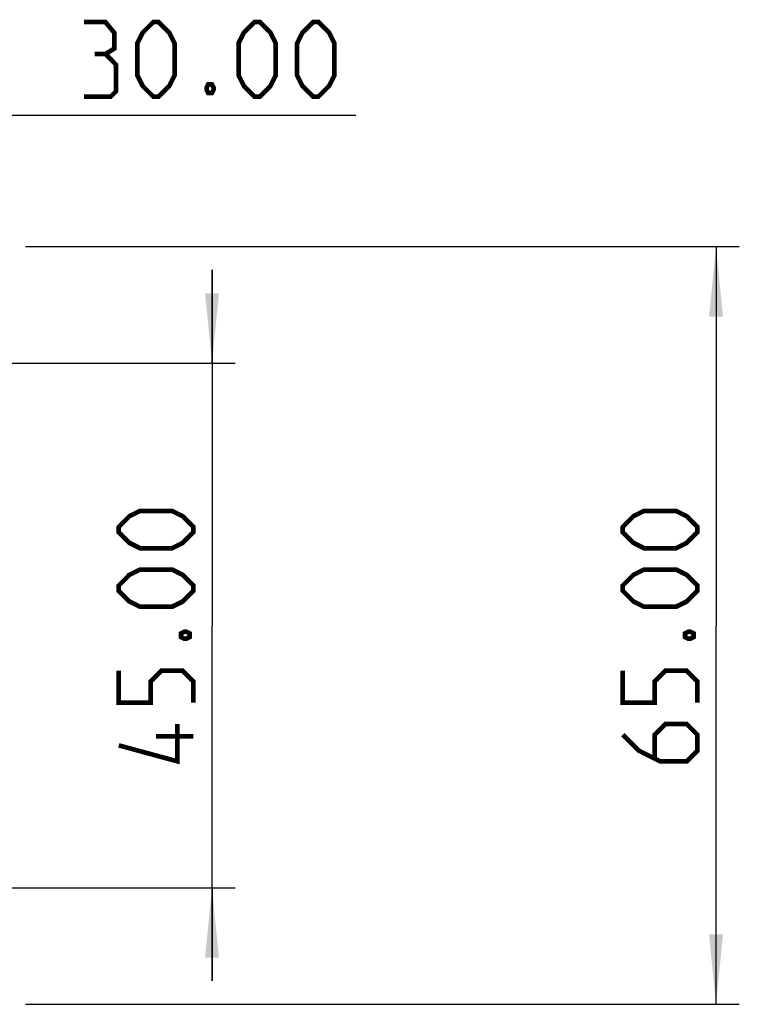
# Model space of a CAD drawing. Header units: millimetres. Extents: x 0 to 559, y 0 to 432.
# Tile 10 of 30: x 165 to 196, y 329 to 371. Entities that reach past the tile are written whole.
import ezdxf

# ---------------------------------------------------------------- set-up
doc = ezdxf.new("R2010")
doc.units = ezdxf.units.MM
doc.header["$LTSCALE"] = 30.734
doc.layers.get('0').update_dxf_attribs({"linetype": 'CONTINUOUS'})
doc.styles.get("Standard").update_dxf_attribs({"font": 'txt', "width": 0.8})
doc.dimstyles.new('DIMSTYLE_1', dxfattribs={"dimtxt": 3.2, "dimasz": 3, "dimexe": 0.18, "dimexo": 0.0625, "dimgap": 0.09, "dimtad": 1, "dimlfac": 2, "dimzin": 0, "dimdsep": 46, "dimtxsty": 'STANDARD', "dimblk": '_FILLED', "dimblk1": '_FILLED', "dimblk2": '_FILLED', "dimcen": 0.09, "dimadec": 0, "dimazin": 0, "dimtp": 0.01, "dimtm": 0.01, "dimtfac": 1, "dimtofl": 0, "dimtmove": 0, "dimatfit": 3, "dimldrblk": '_FILLED', "dimfxl": 1, "dimtolj": 1, "dimtzin": 0, "dimarcsym": 0})

# ---------------------------------------------------------------- blocks, each defined once
blk = doc.blocks.new('_FILLED')
at = {"color": 0, "linetype": 'BYBLOCK'}
blk.add_solid([(0, 0), (-1, 0.1), (-1, -0.1)], dxfattribs=at)
blk = doc.blocks.new('*D2')
at = {"color": 2, "linetype": 'CONTINUOUS'}
for p, q in [((165.5, 361.36), (196.129, 361.36)), ((195.129, 361.36), (195.129, 345.11)), ((195.129, 328.86), (195.129, 345.11)), ((165.5, 328.86), (196.129, 328.86))]:
    blk.add_line(p, q, dxfattribs=at)
at = {"color": 2, "linetype": 'CONTINUOUS', "xscale": 3, "yscale": 3, "zscale": 3}
for p, rotation in [((195.129, 361.36), 90), ((195.129, 328.86), 270)]:
    blk.add_blockref('_FILLED', p, dxfattribs=dict(at, rotation=rotation))
blk = doc.blocks.new('*D3')
at = {"color": 2, "linetype": 'CONTINUOUS'}
for p, q in [((173.498, 356.36), (173.498, 360.36)), ((173.498, 360.36), (173.498, 345.11)), ((150.5, 356.36), (174.498, 356.36)), ((173.498, 329.86), (173.498, 345.11)), ((150.5, 333.86), (174.498, 333.86)), ((173.498, 333.86), (173.498, 329.86))]:
    blk.add_line(p, q, dxfattribs=at)
at = {"color": 2, "linetype": 'CONTINUOUS', "xscale": 3, "yscale": 3, "zscale": 3}
for p, rotation in [((173.498, 356.36), 270), ((173.498, 333.86), 90)]:
    blk.add_blockref('_FILLED', p, dxfattribs=dict(at, rotation=rotation))
blk = doc.blocks.new('*D4')
at = {"color": 2, "linetype": 'CONTINUOUS'}
for p, q in [((149.5, 357.36), (149.5, 367.995)), ((164.5, 361.36), (164.5, 367.995)), ((149.5, 366.995), (157, 366.995)), ((164.5, 366.995), (157, 366.995)), ((157, 366.995), (179.664, 366.995))]:
    blk.add_line(p, q, dxfattribs=at)
at = {"color": 2, "linetype": 'CONTINUOUS', "xscale": 3, "yscale": 3, "zscale": 3, "rotation": 180}
blk.add_blockref('_FILLED', (149.5, 366.995), dxfattribs=at)
at = {"color": 2, "linetype": 'CONTINUOUS', "xscale": 3, "yscale": 3, "zscale": 3}
blk.add_blockref('_FILLED', (164.5, 366.995), dxfattribs=at)

msp = doc.modelspace()

# ---------------------------------------------------------------- linework, layer by layer
at = {"color": 2, "linetype": 'CONTINUOUS', "const_width": 0.2}
for points in [[(168.9215, 369.6231), (169.3025, 369.8517), (169.3025, 370.5374), (168.9215, 370.9945), (168.0073, 370.9945)], [(170.293, 368.7088), (170.293, 370.0802), (170.5215, 370.5374), (170.9787, 370.9945), (171.2072, 370.9945), (171.6644, 370.5374), (171.893, 370.0802), (171.893, 368.7088), (171.6644, 368.2516), (171.2072, 367.7945), (170.9787, 367.7945), (170.5215, 368.2516), (170.293, 368.7088)], [(174.6358, 368.7088), (174.6358, 370.0802), (174.8644, 370.5374), (175.3215, 370.9945), (175.5501, 370.9945), (176.0072, 370.5374), (176.2358, 370.0802), (176.2358, 368.7088), (176.0072, 368.2516), (175.5501, 367.7945), (175.3215, 367.7945), (174.8644, 368.2516), (174.6358, 368.7088)], [(177.1501, 368.7088), (177.1501, 370.0802), (177.3787, 370.5374), (177.8358, 370.9945), (178.0644, 370.9945), (178.5215, 370.5374), (178.7501, 370.0802), (178.7501, 368.7088), (178.5215, 368.2516), (178.0644, 367.7945), (177.8358, 367.7945), (177.3787, 368.2516), (177.1501, 368.7088)], [(168.0073, 367.7945), (169.1501, 367.7945), (169.3787, 368.0231), (169.3787, 369.1659), (168.9215, 369.6231), (168.4644, 369.6231)], [(173.493, 368.3278), (173.5691, 368.1755), (173.5691, 368.0993), (173.493, 367.9469), (173.3406, 367.9469), (173.2644, 368.0993), (173.2644, 368.1755), (173.3406, 368.3278), (173.493, 368.3278)], [(171.7834, 348.4243), (170.412, 348.4243), (169.9548, 348.6528), (169.4977, 349.11), (169.4977, 349.3386), (169.9548, 349.7957), (170.412, 350.0243), (171.7834, 350.0243), (172.2406, 349.7957), (172.6977, 349.3386), (172.6977, 349.11), (172.2406, 348.6528), (171.7834, 348.4243)], [(193.4144, 348.4243), (192.043, 348.4243), (191.5859, 348.6528), (191.1287, 349.11), (191.1287, 349.3386), (191.5859, 349.7957), (192.043, 350.0243), (193.4144, 350.0243), (193.8716, 349.7957), (194.3287, 349.3386), (194.3287, 349.11), (193.8716, 348.6528), (193.4144, 348.4243)], [(171.7834, 345.91), (170.412, 345.91), (169.9548, 346.1386), (169.4977, 346.5957), (169.4977, 346.8243), (169.9548, 347.2814), (170.412, 347.51), (171.7834, 347.51), (172.2406, 347.2814), (172.6977, 346.8243), (172.6977, 346.5957), (172.2406, 346.1386), (171.7834, 345.91)], [(193.4144, 345.91), (192.043, 345.91), (191.5859, 346.1386), (191.1287, 346.5957), (191.1287, 346.8243), (191.5859, 347.2814), (192.043, 347.51), (193.4144, 347.51), (193.8716, 347.2814), (194.3287, 346.8243), (194.3287, 346.5957), (193.8716, 346.1386), (193.4144, 345.91)], [(172.1644, 344.7671), (172.3167, 344.8433), (172.3929, 344.8433), (172.5453, 344.7671), (172.5453, 344.6148), (172.3929, 344.5386), (172.3167, 344.5386), (172.1644, 344.6148), (172.1644, 344.7671)], [(193.7954, 344.7671), (193.9478, 344.8433), (194.024, 344.8433), (194.1763, 344.7671), (194.1763, 344.6148), (194.024, 344.5386), (193.9478, 344.5386), (193.7954, 344.6148), (193.7954, 344.7671)], [(172.6977, 341.7957), (172.6977, 342.71), (172.2406, 343.1671), (171.3263, 343.1671), (170.8691, 342.71), (170.8691, 341.7957), (169.4977, 341.7957), (169.4977, 343.1671)], [(194.3287, 341.7957), (194.3287, 342.71), (193.8716, 343.1671), (192.9573, 343.1671), (192.5002, 342.71), (192.5002, 341.7957), (191.1287, 341.7957), (191.1287, 343.1671)], [(172.012, 340.8814), (172.012, 339.2814), (169.4977, 339.9671)], [(191.1287, 340.4243), (191.8144, 339.7386), (192.7287, 339.2814), (193.8716, 339.2814), (194.3287, 339.7386), (194.3287, 340.4243), (193.8716, 340.8814), (192.9573, 340.8814), (192.5002, 340.4243), (192.5002, 339.4338)], [(172.6977, 340.3481), (171.0977, 340.3481)]]:
    msp.add_lwpolyline(points, dxfattribs=at)

# ---------------------------------------------------------------- dimensions: what is measured, and where the dimension line sits
at = {"color": 2, "linetype": 'CONTINUOUS'}
dim = msp.add_linear_dim(base=(164.5002, 366.9945), p1=(149.5002, 357.36), p2=(164.5002, 361.36), dimstyle='DIMSTYLE_1', dxfattribs=at)
dim.commit()
dim.dimension.update_dxf_attribs({"geometry": '*D4', "text_midpoint": (168.0073, 367.7945), "dimtype": 160})
for base, p1, p2, picture, middle in [((195.1287, 328.86), (165.5002, 361.36), (165.5002, 328.86), '*D2', (194.3287, 339.2814)), ((173.4977, 333.86), (150.5002, 356.36), (150.5002, 333.86), '*D3', (172.6977, 339.2814))]:
    dim = msp.add_linear_dim(base=base, p1=p1, p2=p2, angle=270, dimstyle='DIMSTYLE_1', dxfattribs=at)
    dim.commit()
    dim.dimension.update_dxf_attribs({"geometry": picture, "text_midpoint": middle, "dimtype": 160})

doc.saveas('drawing.dxf')
